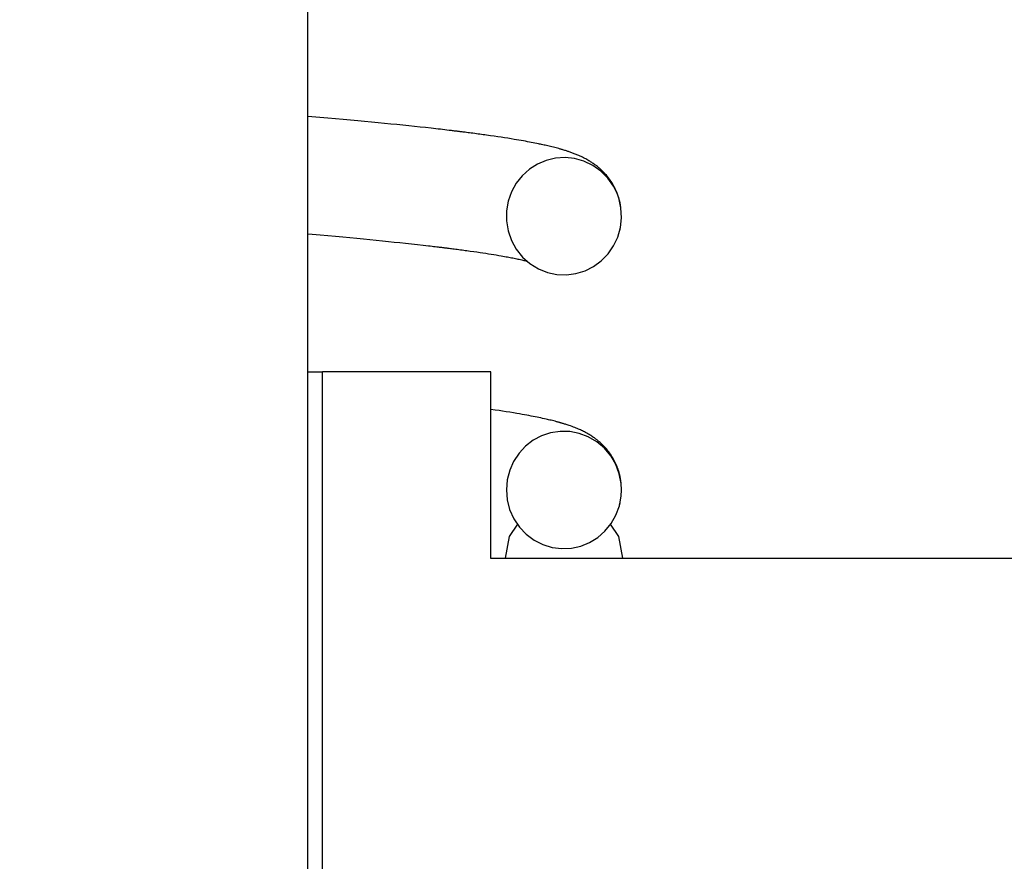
# Model space of a CAD drawing. Extents: x -169 to 7270, y -140 to 2984.
# Tile 193 of 256: x 1846.063 to 1846.736, y 407.76 to 408.335. Entities that reach past the tile are written whole.
import ezdxf

# ---------------------------------------------------------------- set-up
doc = ezdxf.new("R2010")
doc.units = 0
doc.header["$MEASUREMENT"] = 0
doc.header["$PDSIZE"] = 1
doc.layers.get('DEFPOINTS').update_dxf_attribs({"linetype": 'CONTINUOUS'})
doc.layers.add('DIM', color=3, linetype='CONTINUOUS')
doc.layers.add('SPILL-BUCKET', color=1, linetype='CONTINUOUS')
doc.styles.add('SIMPLEX', font='simplex')
doc.dimstyles.new('DIM64', dxfattribs={"dimscale": 64, "dimtxt": 0.09375, "dimasz": 0.09375, "dimexe": 0.0625, "dimexo": 0.0625, "dimgap": 0.046875, "dimtad": 1, "dimdec": 4, "dimzin": 3, "dimdsep": 46, "dimlunit": 4, "dimtxsty": 'SIMPLEX', "dimcen": 0, "dimclrd": 256, "dimclre": 256, "dimclrt": 256, "dimadec": 0, "dimazin": 0, "dimtfac": 1, "dimtdec": 4, "dimtmove": 0, "dimatfit": 3, "dimfxl": 1, "dimfrac": 2, "dimtolj": 1, "dimtzin": 0, "dimarcsym": 0})

# ---------------------------------------------------------------- blocks, each defined once
blk = doc.blocks.new('*D7')
at = {"layer": 'DEFPOINTS', "color": 0, "transparency": 16777216}
for p in [(2010, 414.28861), (1374, 414.00736), (1374, 136.51592)]:
    blk.add_point(p, dxfattribs=at)
at = {"layer": 'DIM', "lineweight": -2, "transparency": 16777216}
for p, q in [((2010, 410.28861), (2010, 132.51592)), ((1374, 410.00736), (1374, 132.51592)), ((2004, 136.51592), (1380, 136.51592))]:
    blk.add_line(p, q, dxfattribs=at)
at = {"layer": 'DIM', "transparency": 16777216}
for points in [[(1380, 137.51592), (1380, 135.51592), (1374, 136.51592)], [(2004, 137.51592), (2004, 135.51592), (2010, 136.51592)]]:
    blk.add_solid(points, dxfattribs=at)
at = {"layer": 'DIM', "transparency": 16777216, "insert": (1692, 144.08735), "char_height": 6, "attachment_point": 5, "style": 'SIMPLEX'}
blk.add_mtext('\\A1;53\'-0" (F.V. TANK SLAB)', dxfattribs=at)

msp = doc.modelspace()

# ---------------------------------------------------------------- linework, layer by layer
at = {"layer": 'SPILL-BUCKET', "color": 7, "linetype": 'Continuous'}
for p, q in [((1846.26012, 407.5464), (1846.26012, 409.05687)), ((1846.26288, 408.26893), (1846.26014, 408.26917)), ((1846.26838, 408.26845), (1846.26288, 408.26893)), ((1846.27383, 408.26798), (1846.26838, 408.26845)), ((1846.27904, 408.26751), (1846.27383, 408.26798)), ((1846.28419, 408.26705), (1846.27904, 408.26751)), ((1846.28922, 408.26659), (1846.28419, 408.26705)), ((1846.29418, 408.26613), (1846.28922, 408.26659)), ((1846.29892, 408.26568), (1846.29418, 408.26613)), ((1846.30359, 408.26524), (1846.29892, 408.26568)), ((1846.30805, 408.26481), (1846.30359, 408.26524)), ((1846.31246, 408.26438), (1846.30805, 408.26481)), ((1846.31673, 408.26395), (1846.31246, 408.26438)), ((1846.32094, 408.26353), (1846.31673, 408.26395)), ((1846.32504, 408.26311), (1846.32094, 408.26353)), ((1846.32907, 408.26269), (1846.32504, 408.26311)), ((1846.33299, 408.26228), (1846.32907, 408.26269)), ((1846.33684, 408.26186), (1846.33299, 408.26228)), ((1846.34059, 408.26146), (1846.33684, 408.26186)), ((1846.34427, 408.26105), (1846.34059, 408.26146)), ((1846.34588, 408.26087), (1846.34427, 408.26105)), ((1846.34748, 408.26068), (1846.34588, 408.26087)), ((1846.34906, 408.2605), (1846.34748, 408.26068)), ((1846.35063, 408.26032), (1846.34906, 408.2605)), ((1846.35218, 408.26014), (1846.35063, 408.26032)), ((1846.35371, 408.25997), (1846.35218, 408.26014)), ((1846.35518, 408.25979), (1846.35371, 408.25997)), ((1846.35664, 408.25962), (1846.35518, 408.25979)), ((1846.35747, 408.25952), (1846.35664, 408.25962)), ((1846.35828, 408.25942), (1846.35747, 408.25952)), ((1846.35901, 408.25934), (1846.35828, 408.25942)), ((1846.35973, 408.25925), (1846.35901, 408.25934)), ((1846.36037, 408.25917), (1846.35973, 408.25925)), ((1846.361, 408.2591), (1846.36037, 408.25917)), ((1846.36155, 408.25903), (1846.361, 408.2591)), ((1846.36209, 408.25896), (1846.36155, 408.25903)), ((1846.36255, 408.25891), (1846.36209, 408.25896)), ((1846.363, 408.25885), (1846.36255, 408.25891)), ((1846.36337, 408.25881), (1846.363, 408.25885)), ((1846.36374, 408.25876), (1846.36337, 408.25881)), ((1846.36408, 408.25872), (1846.36374, 408.25876)), ((1846.36443, 408.25867), (1846.36408, 408.25872)), ((1846.36494, 408.25861), (1846.36443, 408.25867)), ((1846.36545, 408.25855), (1846.36494, 408.25861)), ((1846.36613, 408.25846), (1846.36545, 408.25855)), ((1846.36682, 408.25838), (1846.36613, 408.25846)), ((1846.36767, 408.25827), (1846.36682, 408.25838)), ((1846.36853, 408.25816), (1846.36767, 408.25827)), ((1846.36955, 408.25803), (1846.36853, 408.25816)), ((1846.37056, 408.2579), (1846.36955, 408.25803)), ((1846.37174, 408.25775), (1846.37056, 408.2579)), ((1846.37292, 408.25759), (1846.37174, 408.25775)), ((1846.37414, 408.25743), (1846.37292, 408.25759)), ((1846.37535, 408.25727), (1846.37414, 408.25743)), ((1846.37654, 408.25711), (1846.37535, 408.25727)), ((1846.37771, 408.25696), (1846.37654, 408.25711)), ((1846.37885, 408.2568), (1846.37771, 408.25696)), ((1846.37999, 408.25664), (1846.37885, 408.2568)), ((1846.38109, 408.25649), (1846.37999, 408.25664)), ((1846.38219, 408.25634), (1846.38109, 408.25649)), ((1846.38485, 408.25596), (1846.38219, 408.25634)), ((1846.38746, 408.25559), (1846.38485, 408.25596)), ((1846.38989, 408.25523), (1846.38746, 408.25559)), ((1846.39228, 408.25487), (1846.38989, 408.25523)), ((1846.39455, 408.25452), (1846.39228, 408.25487)), ((1846.39678, 408.25417), (1846.39455, 408.25452)), ((1846.39895, 408.25382), (1846.39678, 408.25417)), ((1846.40109, 408.25347), (1846.39895, 408.25382)), ((1846.40272, 408.2532), (1846.40109, 408.25347)), ((1846.40433, 408.25292), (1846.40272, 408.2532)), ((1846.40589, 408.25265), (1846.40433, 408.25292)), ((1846.40743, 408.25238), (1846.40589, 408.25265)), ((1846.40882, 408.25213), (1846.40743, 408.25238)), ((1846.4102, 408.25188), (1846.40882, 408.25213)), ((1846.41144, 408.25164), (1846.4102, 408.25188)), ((1846.41266, 408.25141), (1846.41144, 408.25164)), ((1846.41393, 408.25117), (1846.41266, 408.25141)), ((1846.4152, 408.25092), (1846.41393, 408.25117)), ((1846.41645, 408.25067), (1846.4152, 408.25092)), ((1846.41769, 408.25041), (1846.41645, 408.25067)), ((1846.41838, 408.25027), (1846.41769, 408.25041)), ((1846.41906, 408.25012), (1846.41838, 408.25027)), ((1846.41983, 408.24996), (1846.41906, 408.25012)), ((1846.42059, 408.24979), (1846.41983, 408.24996)), ((1846.42144, 408.24961), (1846.42059, 408.24979)), ((1846.42227, 408.24942), (1846.42144, 408.24961)), ((1846.42317, 408.24922), (1846.42227, 408.24942)), ((1846.42405, 408.24902), (1846.42317, 408.24922)), ((1846.42492, 408.24881), (1846.42405, 408.24902)), ((1846.42577, 408.24861), (1846.42492, 408.24881)), ((1846.42684, 408.24835), (1846.42577, 408.24861)), ((1846.4279, 408.24808), (1846.42684, 408.24835)), ((1846.42888, 408.24783), (1846.4279, 408.24808)), ((1846.42986, 408.24758), (1846.42888, 408.24783)), ((1846.43071, 408.24735), (1846.42986, 408.24758)), ((1846.43157, 408.24712), (1846.43071, 408.24735)), ((1846.43198, 408.247), (1846.43157, 408.24712)), ((1846.4324, 408.24688), (1846.43198, 408.247)), ((1846.43286, 408.24675), (1846.4324, 408.24688)), ((1846.43331, 408.24662), (1846.43286, 408.24675)), ((1846.43385, 408.24646), (1846.43331, 408.24662)), ((1846.43439, 408.2463), (1846.43385, 408.24646)), ((1846.435, 408.24612), (1846.43439, 408.2463)), ((1846.4356, 408.24594), (1846.435, 408.24612)), ((1846.43618, 408.24576), (1846.4356, 408.24594)), ((1846.43675, 408.24557), (1846.43618, 408.24576)), ((1846.43727, 408.2454), (1846.43675, 408.24557)), ((1846.43779, 408.24523), (1846.43727, 408.2454)), ((1846.43826, 408.24508), (1846.43779, 408.24523)), ((1846.43872, 408.24492), (1846.43826, 408.24508)), ((1846.4393, 408.24472), (1846.43872, 408.24492)), ((1846.43987, 408.24452), (1846.4393, 408.24472)), ((1846.44044, 408.24431), (1846.43987, 408.24452)), ((1846.441, 408.24411), (1846.44044, 408.24431)), ((1846.44158, 408.24389), (1846.441, 408.24411)), ((1846.44215, 408.24367), (1846.44158, 408.24389)), ((1846.44274, 408.24344), (1846.44215, 408.24367)), ((1846.42294, 408.23907), (1846.41695, 408.23651)), ((1846.42929, 408.24058), (1846.42294, 408.23907)), ((1846.4358, 408.24101), (1846.42929, 408.24058)), ((1846.44237, 408.24032), (1846.4358, 408.24101)), ((1846.44873, 408.23852), (1846.44237, 408.24032)), ((1846.44332, 408.24321), (1846.44274, 408.24344)), ((1846.44394, 408.24295), (1846.44332, 408.24321)), ((1846.44457, 408.24269), (1846.44394, 408.24295)), ((1846.44532, 408.24237), (1846.44457, 408.24269)), ((1846.44606, 408.24203), (1846.44532, 408.24237)), ((1846.44687, 408.24166), (1846.44606, 408.24203)), ((1846.44769, 408.24127), (1846.44687, 408.24166)), ((1846.44847, 408.24088), (1846.44769, 408.24127)), ((1846.44927, 408.24048), (1846.44847, 408.24088)), ((1846.45476, 408.23563), (1846.44873, 408.23852)), ((1846.45001, 408.24009), (1846.44927, 408.24048)), ((1846.45075, 408.23968), (1846.45001, 408.24009)), ((1846.45142, 408.2393), (1846.45075, 408.23968)), ((1846.45209, 408.2389), (1846.45142, 408.2393)), ((1846.45268, 408.23854), (1846.45209, 408.2389)), ((1846.45329, 408.23816), (1846.45268, 408.23854)), ((1846.4537, 408.23791), (1846.45329, 408.23816)), ((1846.45411, 408.23764), (1846.4537, 408.23791)), ((1846.4546, 408.23731), (1846.45411, 408.23764)), ((1846.45509, 408.23698), (1846.4546, 408.23731)), ((1846.45566, 408.23658), (1846.45509, 408.23698)), ((1846.41146, 408.23301), (1846.40658, 408.22859)), ((1846.41695, 408.23651), (1846.41146, 408.23301)), ((1846.46022, 408.23175), (1846.45476, 408.23563)), ((1846.45623, 408.23617), (1846.45566, 408.23658)), ((1846.45681, 408.23573), (1846.45623, 408.23617)), ((1846.4574, 408.23528), (1846.45681, 408.23573)), ((1846.4579, 408.23488), (1846.4574, 408.23528)), ((1846.45841, 408.23446), (1846.4579, 408.23488)), ((1846.45884, 408.2341), (1846.45841, 408.23446)), ((1846.45928, 408.23373), (1846.45884, 408.2341)), ((1846.45976, 408.2333), (1846.45928, 408.23373)), ((1846.46025, 408.23286), (1846.45976, 408.2333)), ((1846.46494, 408.22701), (1846.46022, 408.23175)), ((1846.46082, 408.23233), (1846.46025, 408.23286)), ((1846.46139, 408.23178), (1846.46082, 408.23233)), ((1846.46196, 408.23121), (1846.46139, 408.23178)), ((1846.46252, 408.23062), (1846.46196, 408.23121)), ((1846.46329, 408.22979), (1846.46252, 408.23062)), ((1846.40658, 408.22859), (1846.40249, 408.22343)), ((1846.46405, 408.22892), (1846.46329, 408.22979)), ((1846.46475, 408.22809), (1846.46405, 408.22892)), ((1846.46543, 408.22723), (1846.46475, 408.22809)), ((1846.4688, 408.22156), (1846.46494, 408.22701)), ((1846.46608, 408.22636), (1846.46543, 408.22723)), ((1846.46671, 408.22549), (1846.46608, 408.22636)), ((1846.46731, 408.22459), (1846.46671, 408.22549)), ((1846.4679, 408.22368), (1846.46731, 408.22459)), ((1846.46846, 408.22276), (1846.4679, 408.22368)), ((1846.39927, 408.21756), (1846.39704, 408.21125)), ((1846.40249, 408.22343), (1846.39927, 408.21756)), ((1846.469, 408.22181), (1846.46846, 408.22276)), ((1846.47085, 408.2176), (1846.4688, 408.22156)), ((1846.46954, 408.22081), (1846.469, 408.22181)), ((1846.47007, 408.21975), (1846.46954, 408.22081)), ((1846.47061, 408.21862), (1846.47007, 408.21975)), ((1846.47113, 408.21741), (1846.47061, 408.21862)), ((1846.47244, 408.21344), (1846.47085, 408.2176)), ((1846.47164, 408.21612), (1846.47113, 408.21741)), ((1846.39704, 408.21125), (1846.39588, 408.20454)), ((1846.47213, 408.21477), (1846.47164, 408.21612)), ((1846.4726, 408.2133), (1846.47213, 408.21477)), ((1846.47398, 408.20676), (1846.47244, 408.21344)), ((1846.47302, 408.21179), (1846.4726, 408.2133)), ((1846.47342, 408.21014), (1846.47302, 408.21179)), ((1846.47375, 408.20847), (1846.47342, 408.21014)), ((1846.39588, 408.20454), (1846.39584, 408.19773)), ((1846.47398, 408.20695), (1846.47375, 408.20847)), ((1846.47439, 408.19992), (1846.47398, 408.20676)), ((1846.39584, 408.19773), (1846.39696, 408.19095)), ((1846.47365, 408.19318), (1846.47439, 408.19992)), ((1846.39696, 408.19095), (1846.3992, 408.18445)), ((1846.47181, 408.18666), (1846.47365, 408.19318)), ((1846.47313, 408.19091), (1846.47321, 408.19119)), ((1846.47321, 408.19119), (1846.47328, 408.19149)), ((1846.47328, 408.19149), (1846.47343, 408.19214)), ((1846.26013, 408.18893), (1846.26304, 408.18868)), ((1846.26304, 408.18868), (1846.26847, 408.1882)), ((1846.26847, 408.1882), (1846.27384, 408.18772)), ((1846.27384, 408.18772), (1846.27896, 408.18725)), ((1846.27896, 408.18725), (1846.28401, 408.18679)), ((1846.28401, 408.18679), (1846.28881, 408.18634)), ((1846.28881, 408.18634), (1846.29355, 408.1859)), ((1846.29355, 408.1859), (1846.29806, 408.18546)), ((1846.29806, 408.18546), (1846.3025, 408.18503)), ((1846.3025, 408.18503), (1846.30679, 408.18461)), ((1846.30679, 408.18461), (1846.31101, 408.18419)), ((1846.31101, 408.18419), (1846.31511, 408.18377)), ((1846.31511, 408.18377), (1846.31914, 408.18335)), ((1846.31914, 408.18335), (1846.32305, 408.18295)), ((1846.3992, 408.18445), (1846.4025, 408.17844)), ((1846.46896, 408.18063), (1846.47181, 408.18666)), ((1846.32305, 408.18295), (1846.32689, 408.18254)), ((1846.32689, 408.18254), (1846.33097, 408.18209)), ((1846.33097, 408.18209), (1846.33498, 408.18165)), ((1846.33498, 408.18165), (1846.33884, 408.18122)), ((1846.33884, 408.18122), (1846.34263, 408.18078)), ((1846.34263, 408.18078), (1846.34379, 408.18064)), ((1846.34379, 408.18064), (1846.34494, 408.18051)), ((1846.34494, 408.18051), (1846.34606, 408.18038)), ((1846.34606, 408.18038), (1846.34716, 408.18025)), ((1846.34716, 408.18025), (1846.34813, 408.18013)), ((1846.34813, 408.18013), (1846.3491, 408.18002)), ((1846.3491, 408.18002), (1846.34993, 408.17992)), ((1846.34993, 408.17992), (1846.35076, 408.17982)), ((1846.35076, 408.17982), (1846.35146, 408.17973)), ((1846.35146, 408.17973), (1846.35215, 408.17965)), ((1846.35215, 408.17965), (1846.35263, 408.17959)), ((1846.35263, 408.17959), (1846.35311, 408.17953)), ((1846.35311, 408.17953), (1846.3535, 408.17948)), ((1846.3535, 408.17948), (1846.35389, 408.17944)), ((1846.35389, 408.17944), (1846.35421, 408.17939)), ((1846.35421, 408.17939), (1846.35454, 408.17936)), ((1846.35454, 408.17936), (1846.35499, 408.1793)), ((1846.35499, 408.1793), (1846.35545, 408.17924)), ((1846.35545, 408.17924), (1846.35608, 408.17916)), ((1846.35608, 408.17916), (1846.35671, 408.17908)), ((1846.35671, 408.17908), (1846.35751, 408.17898)), ((1846.35751, 408.17898), (1846.35831, 408.17888)), ((1846.35831, 408.17888), (1846.35922, 408.17877)), ((1846.35922, 408.17877), (1846.36013, 408.17865)), ((1846.36013, 408.17865), (1846.36118, 408.17852)), ((1846.36118, 408.17852), (1846.36222, 408.17838)), ((1846.36222, 408.17838), (1846.36335, 408.17823)), ((1846.36335, 408.17823), (1846.36446, 408.17809)), ((1846.36446, 408.17809), (1846.36554, 408.17794)), ((1846.36554, 408.17794), (1846.36662, 408.1778)), ((1846.36662, 408.1778), (1846.36767, 408.17766)), ((1846.36767, 408.17766), (1846.3687, 408.17751)), ((1846.3687, 408.17751), (1846.37109, 408.17718)), ((1846.37109, 408.17718), (1846.37343, 408.17686)), ((1846.37343, 408.17686), (1846.37561, 408.17654)), ((1846.37561, 408.17654), (1846.37774, 408.17623)), ((1846.4025, 408.17844), (1846.40678, 408.17308)), ((1846.46516, 408.17516), (1846.46896, 408.18063)), ((1846.37774, 408.17623), (1846.37973, 408.17593)), ((1846.37973, 408.17593), (1846.38168, 408.17564)), ((1846.38168, 408.17564), (1846.38355, 408.17535)), ((1846.38355, 408.17535), (1846.38537, 408.17506)), ((1846.38537, 408.17506), (1846.38714, 408.17478)), ((1846.38714, 408.17478), (1846.38886, 408.17449)), ((1846.38886, 408.17449), (1846.39052, 408.17421)), ((1846.39052, 408.17421), (1846.39214, 408.17393)), ((1846.39214, 408.17393), (1846.39333, 408.17372)), ((1846.39333, 408.17372), (1846.39449, 408.17351)), ((1846.39449, 408.17351), (1846.39554, 408.17333)), ((1846.39554, 408.17333), (1846.39656, 408.17314)), ((1846.39656, 408.17314), (1846.39747, 408.17297)), ((1846.39747, 408.17297), (1846.39836, 408.17279)), ((1846.39836, 408.17279), (1846.39924, 408.17262)), ((1846.39924, 408.17262), (1846.4001, 408.17246)), ((1846.4001, 408.17246), (1846.40099, 408.17227)), ((1846.40099, 408.17227), (1846.40186, 408.1721)), ((1846.40186, 408.1721), (1846.40277, 408.17191)), ((1846.40277, 408.17191), (1846.40365, 408.17172)), ((1846.40365, 408.17172), (1846.40455, 408.17153)), ((1846.40455, 408.17153), (1846.40541, 408.17133)), ((1846.40541, 408.17133), (1846.40624, 408.17115)), ((1846.40624, 408.17115), (1846.40703, 408.17096)), ((1846.40678, 408.17308), (1846.41184, 408.1686)), ((1846.40703, 408.17096), (1846.40774, 408.17079)), ((1846.40774, 408.17079), (1846.40842, 408.17063)), ((1846.40842, 408.17063), (1846.40901, 408.17048)), ((1846.40901, 408.17048), (1846.40958, 408.17033)), ((1846.40958, 408.17033), (1846.40975, 408.17029)), ((1846.45529, 408.16659), (1846.46058, 408.17046)), ((1846.46058, 408.17046), (1846.46516, 408.17516)), ((1846.41184, 408.1686), (1846.41758, 408.16504)), ((1846.41758, 408.16504), (1846.42374, 408.16257)), ((1846.44325, 408.16176), (1846.44947, 408.16367)), ((1846.44947, 408.16367), (1846.45529, 408.16659)), ((1846.42374, 408.16257), (1846.43023, 408.16118)), ((1846.43023, 408.16118), (1846.43676, 408.16092)), ((1846.43676, 408.16092), (1846.44325, 408.16176)), ((1846.38819, 408.06854), (1846.38505, 408.069)), ((1846.3907, 408.06817), (1846.38819, 408.06854)), ((1846.39315, 408.0678), (1846.3907, 408.06817)), ((1846.39563, 408.06742), (1846.39315, 408.0678)), ((1846.39805, 408.06703), (1846.39563, 408.06742)), ((1846.40052, 408.06663), (1846.39805, 408.06703)), ((1846.40294, 408.06623), (1846.40052, 408.06663)), ((1846.40469, 408.06593), (1846.40294, 408.06623)), ((1846.40642, 408.06562), (1846.40469, 408.06593)), ((1846.40806, 408.06533), (1846.40642, 408.06562)), ((1846.40967, 408.06504), (1846.40806, 408.06533)), ((1846.41118, 408.06476), (1846.40967, 408.06504)), ((1846.41268, 408.06447), (1846.41118, 408.06476)), ((1846.41406, 408.06421), (1846.41268, 408.06447)), ((1846.41543, 408.06393), (1846.41406, 408.06421)), ((1846.41669, 408.06368), (1846.41543, 408.06393)), ((1846.41792, 408.06343), (1846.41669, 408.06368)), ((1846.41917, 408.06317), (1846.41792, 408.06343)), ((1846.42039, 408.0629), (1846.41917, 408.06317)), ((1846.42167, 408.06262), (1846.42039, 408.0629)), ((1846.42294, 408.06234), (1846.42167, 408.06262)), ((1846.42374, 408.06215), (1846.42294, 408.06234)), ((1846.42454, 408.06197), (1846.42374, 408.06215)), ((1846.4254, 408.06176), (1846.42454, 408.06197)), ((1846.42625, 408.06156), (1846.4254, 408.06176)), ((1846.42717, 408.06133), (1846.42625, 408.06156)), ((1846.42808, 408.0611), (1846.42717, 408.06133)), ((1846.42904, 408.06086), (1846.42808, 408.0611)), ((1846.42999, 408.06061), (1846.42904, 408.06086)), ((1846.43048, 408.06048), (1846.42999, 408.06061)), ((1846.43096, 408.06035), (1846.43048, 408.06048)), ((1846.43139, 408.06023), (1846.43096, 408.06035)), ((1846.43181, 408.06011), (1846.43139, 408.06023)), ((1846.43219, 408.06001), (1846.43181, 408.06011)), ((1846.43256, 408.0599), (1846.43219, 408.06001)), ((1846.4329, 408.05981), (1846.43256, 408.0599)), ((1846.43323, 408.05971), (1846.4329, 408.05981)), ((1846.43363, 408.05959), (1846.43323, 408.05971)), ((1846.43404, 408.05947), (1846.43363, 408.05959)), ((1846.43451, 408.05933), (1846.43404, 408.05947)), ((1846.43498, 408.05919), (1846.43451, 408.05933)), ((1846.43553, 408.05902), (1846.43498, 408.05919)), ((1846.43607, 408.05885), (1846.43553, 408.05902)), ((1846.43668, 408.05866), (1846.43607, 408.05885)), ((1846.43729, 408.05846), (1846.43668, 408.05866)), ((1846.43792, 408.05826), (1846.43729, 408.05846)), ((1846.43854, 408.05805), (1846.43792, 408.05826)), ((1846.43957, 408.05769), (1846.43854, 408.05805)), ((1846.44061, 408.05732), (1846.43957, 408.05769)), ((1846.44154, 408.05697), (1846.44061, 408.05732)), ((1846.44247, 408.05661), (1846.44154, 408.05697)), ((1846.44331, 408.05628), (1846.44247, 408.05661)), ((1846.44416, 408.05593), (1846.44331, 408.05628)), ((1846.44492, 408.05561), (1846.44416, 408.05593)), ((1846.4457, 408.05526), (1846.44492, 408.05561)), ((1846.41979, 408.05094), (1846.41404, 408.04789)), ((1846.42597, 408.053), (1846.41979, 408.05094)), ((1846.43244, 408.05399), (1846.42597, 408.053)), ((1846.43897, 408.05388), (1846.43244, 408.05399)), ((1846.44549, 408.05264), (1846.43897, 408.05388)), ((1846.4517, 408.05032), (1846.44549, 408.05264)), ((1846.44642, 408.05494), (1846.4457, 408.05526)), ((1846.44715, 408.0546), (1846.44642, 408.05494)), ((1846.4478, 408.05428), (1846.44715, 408.0546)), ((1846.44847, 408.05395), (1846.4478, 408.05428)), ((1846.44914, 408.05361), (1846.44847, 408.05395)), ((1846.44982, 408.05325), (1846.44914, 408.05361)), ((1846.45059, 408.05283), (1846.44982, 408.05325)), ((1846.45137, 408.05239), (1846.45059, 408.05283)), ((1846.45184, 408.05212), (1846.45137, 408.05239)), ((1846.45753, 408.0469), (1846.4517, 408.05032)), ((1846.45232, 408.05183), (1846.45184, 408.05212)), ((1846.45286, 408.0515), (1846.45232, 408.05183)), ((1846.45341, 408.05116), (1846.45286, 408.0515)), ((1846.45403, 408.05076), (1846.45341, 408.05116)), ((1846.45465, 408.05034), (1846.45403, 408.05076)), ((1846.45527, 408.04992), (1846.45465, 408.05034)), ((1846.45589, 408.04948), (1846.45527, 408.04992)), ((1846.4564, 408.04911), (1846.45589, 408.04948)), ((1846.4569, 408.04873), (1846.4564, 408.04911)), ((1846.4573, 408.04842), (1846.4569, 408.04873)), ((1846.40885, 408.04389), (1846.40437, 408.03909)), ((1846.41404, 408.04789), (1846.40885, 408.04389)), ((1846.4577, 408.04811), (1846.4573, 408.04842)), ((1846.46268, 408.04254), (1846.45753, 408.0469)), ((1846.45801, 408.04786), (1846.4577, 408.04811)), ((1846.45832, 408.0476), (1846.45801, 408.04786)), ((1846.45874, 408.04726), (1846.45832, 408.0476)), ((1846.45916, 408.0469), (1846.45874, 408.04726)), ((1846.45971, 408.04641), (1846.45916, 408.0469)), ((1846.46026, 408.04592), (1846.45971, 408.04641)), ((1846.46092, 408.04531), (1846.46026, 408.04592)), ((1846.46157, 408.04467), (1846.46092, 408.04531)), ((1846.46219, 408.04404), (1846.46157, 408.04467)), ((1846.46281, 408.04338), (1846.46219, 408.04404)), ((1846.46706, 408.03731), (1846.46268, 408.04254)), ((1846.46344, 408.04269), (1846.46281, 408.04338)), ((1846.46406, 408.04198), (1846.46344, 408.04269)), ((1846.46461, 408.04132), (1846.46406, 408.04198)), ((1846.40437, 408.03909), (1846.4007, 408.03352)), ((1846.46515, 408.04065), (1846.46461, 408.04132)), ((1846.46569, 408.03995), (1846.46515, 408.04065)), ((1846.46622, 408.03924), (1846.46569, 408.03995)), ((1846.46677, 408.03846), (1846.46622, 408.03924)), ((1846.4673, 408.03768), (1846.46677, 408.03846)), ((1846.4705, 408.03142), (1846.46706, 408.03731)), ((1846.46785, 408.03683), (1846.4673, 408.03768)), ((1846.46837, 408.03597), (1846.46785, 408.03683)), ((1846.4689, 408.03505), (1846.46837, 408.03597)), ((1846.4007, 408.03352), (1846.39799, 408.02743)), ((1846.46941, 408.03411), (1846.4689, 408.03505)), ((1846.46988, 408.0332), (1846.46941, 408.03411)), ((1846.47035, 408.03225), (1846.46988, 408.0332)), ((1846.4707, 408.03147), (1846.47035, 408.03225)), ((1846.47288, 408.02503), (1846.4705, 408.03142)), ((1846.47105, 408.03066), (1846.4707, 408.03147)), ((1846.47136, 408.02991), (1846.47105, 408.03066)), ((1846.47167, 408.02912), (1846.47136, 408.02991)), ((1846.47201, 408.02819), (1846.47167, 408.02912)), ((1846.39799, 408.02743), (1846.3963, 408.02086)), ((1846.47233, 408.02722), (1846.47201, 408.02819)), ((1846.47271, 408.026), (1846.47233, 408.02722)), ((1846.47305, 408.02476), (1846.47271, 408.026)), ((1846.47417, 408.01833), (1846.47288, 408.02503)), ((1846.4734, 408.02327), (1846.47305, 408.02476)), ((1846.4737, 408.02177), (1846.4734, 408.02327)), ((1846.47395, 408.02027), (1846.4737, 408.02177)), ((1846.3963, 408.02086), (1846.39572, 408.0141)), ((1846.47414, 408.01875), (1846.47395, 408.02027)), ((1846.47418, 408.01838), (1846.47414, 408.01875)), ((1846.4744, 408.01401), (1846.47417, 408.01833)), ((1846.39572, 408.0141), (1846.39628, 408.00726)), ((1846.4729, 408.00306), (1846.47417, 408.00969)), ((1846.47417, 408.00969), (1846.4744, 408.01401)), ((1846.39628, 408.00726), (1846.39798, 408.00061)), ((1846.47055, 407.99673), (1846.4729, 408.00306)), ((1846.47298, 408.00338), (1846.47304, 408.00361)), ((1846.47304, 408.00361), (1846.47311, 408.00385)), ((1846.47311, 408.00385), (1846.47339, 408.00508)), ((1846.39798, 408.00061), (1846.40078, 407.99434)), ((1846.46724, 407.99098), (1846.47055, 407.99673)), ((1846.3979, 407.98208), (1846.40348, 407.99058)), ((1846.40078, 407.99434), (1846.4046, 407.98863)), ((1846.4046, 407.98863), (1846.40929, 407.98373)), ((1846.46304, 407.98585), (1846.46724, 407.99098)), ((1846.46664, 407.99058), (1846.47223, 407.98208)), ((1846.39509, 407.96736), (1846.3979, 407.98208)), ((1846.40929, 407.98373), (1846.41474, 407.97969)), ((1846.45254, 407.97812), (1846.45811, 407.98155)), ((1846.45811, 407.98155), (1846.46304, 407.98585)), ((1846.47223, 407.98208), (1846.47503, 407.96736)), ((1846.41474, 407.97969), (1846.4207, 407.9767)), ((1846.4207, 407.9767), (1846.42708, 407.97477)), ((1846.42708, 407.97477), (1846.43359, 407.97397)), ((1846.44014, 407.97428), (1846.4465, 407.97568)), ((1846.4465, 407.97568), (1846.45254, 407.97812)), ((1846.43359, 407.97397), (1846.44014, 407.97428))]:
    msp.add_line(p, q, dxfattribs=at)
at = {"layer": 'SPILL-BUCKET', "color": 1, "linetype": 'Continuous'}
for p, q in [((1846.26012, 408.09477), (1846.2676, 408.09477)), ((1846.2676, 408.09477), (1846.27011, 408.09477)), ((1846.27011, 407.65008), (1846.27011, 408.09477)), ((1846.38503, 408.09477), (1846.27011, 408.09477)), ((1846.38503, 407.96717), (1846.38503, 408.09477)), ((1846.90467, 407.96717), (1846.38503, 407.96717))]:
    msp.add_line(p, q, dxfattribs=at)

# ---------------------------------------------------------------- dimensions: what is measured, and where the dimension line sits
at = {"layer": 'DIM'}
dim = msp.add_linear_dim(base=(1374, 136.51592), p1=(2010, 414.28861), p2=(1374, 414.00736), angle=180, text='<> (F.V. TANK SLAB)', dimstyle='DIM64', dxfattribs=at)
dim.commit()
dim.dimension.update_dxf_attribs({"geometry": '*D7', "text_midpoint": (1692, 144.08735)})

doc.saveas('drawing.dxf')
